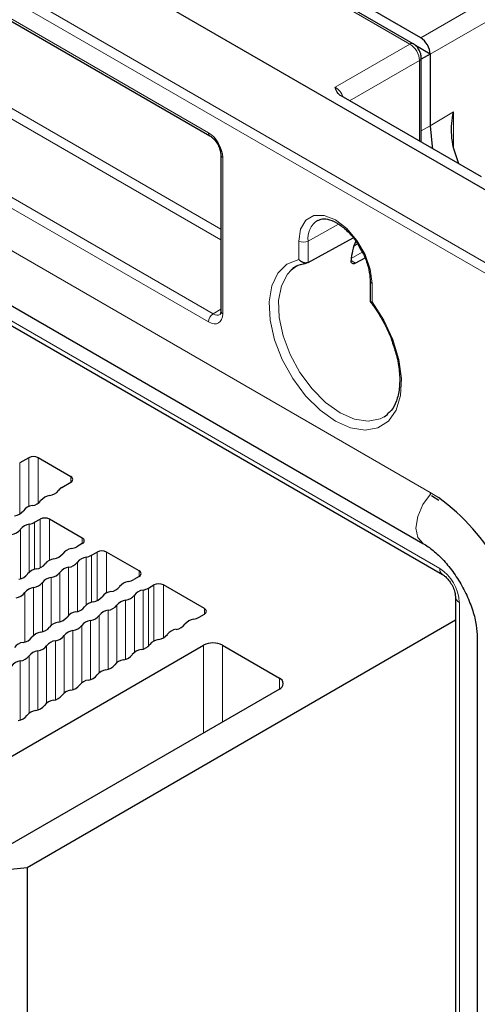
# Paper-space layout 'Blatt4' of a CAD drawing. Header units: millimetres. Extents: x 5 to 418, y 2 to 292.
# Tile 71 of 79: x 282 to 296, y 202 to 232. Entities that reach past the tile are written whole.
import ezdxf

# ---------------------------------------------------------------- set-up
doc = ezdxf.new("R2010")
doc.units = ezdxf.units.MM

psp = doc.layouts.new('Blatt4')

# ---------------------------------------------------------------- linework, layer by layer
at = {"color": 7, "linetype": 'Continuous', "lineweight": 25}
for p, q in [((253.255, 251.634), (299.075, 225.183)), ((294.184, 231.122), (263.72, 248.708)), ((294.408, 231.3), (264.144, 248.771)), ((260.33, 244.422), (288.123, 228.378)), ((253.462, 239.909), (294.474, 216.233)), ((253.479, 239.308), (295.057, 215.306)), ((294.691, 230.816), (294.254, 231.068)), ((294.69, 230.815), (294.425, 230.662)), ((294.425, 228.188), (294.425, 230.704)), ((294.69, 230.815), (294.691, 230.816)), ((294.691, 230.81), (294.691, 228.676)), ((296.218, 227.153), (292.033, 229.569)), ((295.543, 227.543), (295.386, 228.024)), ((288.447, 227.816), (288.447, 223.158)), ((291.05, 224.604), (292.391, 225.336)), ((292.745, 224.731), (292.468, 224.582)), ((292.897, 224.062), (292.897, 223.452)), ((293.316, 220.002), (293.43, 220.085)), ((282.719, 218.785), (282.451, 218.629)), ((283.978, 218.221), (283.002, 218.785)), ((283.709, 217.903), (283.978, 218.058)), ((294.733, 217.658), (294.948, 217.522)), ((282.897, 216.861), (283.06, 216.955)), ((284.318, 216.392), (283.343, 216.955)), ((284.318, 216.229), (284.156, 216.135)), ((284.594, 215.882), (284.757, 215.975)), ((286.015, 215.412), (285.04, 215.975)), ((286.015, 215.249), (285.853, 215.155)), ((286.291, 214.902), (286.454, 214.996)), ((287.961, 214.289), (286.737, 214.996)), ((295.442, 214.638), (295.442, 141.802)), ((295.442, 213.94), (282.67, 206.567)), ((287.798, 214.032), (287.961, 214.126)), ((296.095, 213.425), (296.095, 167.045)), ((279.276, 208.2), (287.931, 213.196)), ((288.497, 213.196), (290.194, 212.216)), ((290.194, 211.89), (282.153, 207.248)), ((282.67, 206.567), (281.64, 206.462)), ((282.67, 206.567), (282.67, 134.711))]:
    psp.add_line(p, q, dxfattribs=at)
at = {"color": 7, "linetype": 'Continuous', "lineweight": 18}
for p, q in [((251.414, 250.534), (297.234, 224.083)), ((297.095, 223.839), (251.275, 250.291)), ((294.086, 231.114), (263.623, 248.7)), ((294.408, 231.3), (320.261, 246.224)), ((320.544, 245.734), (294.691, 230.81)), ((260.289, 244.514), (288.082, 228.47)), ((294.691, 217.749), (253.679, 241.425)), ((262.586, 240.529), (288.447, 225.599)), ((288.447, 225.276), (262.447, 240.285)), ((253.396, 239.491), (294.974, 215.489)), ((288.082, 222.831), (260.289, 238.876)), ((260.428, 239.119), (288.22, 223.075)), ((291.858, 229.828), (294.086, 231.114)), ((294.369, 230.624), (292.287, 229.422)), ((294.369, 228.22), (294.369, 230.624)), ((294.691, 228.676), (295.384, 229.09)), ((295.384, 229.09), (295.384, 228.041)), ((294.425, 228.527), (294.691, 228.676)), ((288.506, 227.735), (288.506, 223.076)), ((291.05, 225.24), (291.959, 225.747)), ((290.77, 224.695), (290.77, 225.242)), ((291.05, 225.24), (291.05, 224.604)), ((292.413, 225.091), (292.526, 225.156)), ((292.667, 224.911), (292.337, 224.721)), ((292.332, 224.66), (292.468, 224.582)), ((292.956, 223.98), (292.956, 223.433)), ((288.22, 223.075), (288.447, 223.215)), ((282.451, 217.11), (282.451, 218.629)), ((282.719, 217.326), (282.719, 218.785)), ((283.002, 217.429), (283.002, 218.785)), ((283.978, 218.058), (283.978, 218.221)), ((294.935, 217.596), (294.691, 217.749)), ((282.897, 216.861), (282.897, 215.458)), ((283.06, 216.955), (283.06, 215.506)), ((283.343, 216.955), (283.343, 215.73)), ((282.476, 216.651), (282.476, 215.182)), ((282.738, 216.802), (282.738, 215.376)), ((284.318, 216.392), (284.318, 216.229)), ((284.757, 215.975), (284.757, 214.526)), ((285.04, 215.975), (285.04, 214.751)), ((284.173, 215.672), (284.173, 214.203)), ((284.435, 215.823), (284.435, 214.397)), ((284.594, 215.882), (284.594, 214.479)), ((283.911, 215.521), (283.911, 214.095)), ((286.015, 215.412), (286.015, 215.249)), ((283.388, 215.219), (283.388, 213.793)), ((283.65, 215.37), (283.65, 213.9)), ((282.865, 214.916), (282.865, 213.49)), ((283.127, 215.067), (283.127, 213.598)), ((286.132, 214.843), (286.132, 213.084)), ((286.291, 214.902), (286.291, 213.172)), ((286.454, 214.996), (286.454, 213.322)), ((286.737, 214.996), (286.737, 213.42)), ((282.603, 214.765), (282.603, 213.296)), ((285.608, 214.541), (285.608, 212.782)), ((285.87, 214.692), (285.87, 212.983)), ((285.085, 214.239), (285.085, 212.48)), ((285.347, 214.39), (285.347, 212.68)), ((287.961, 214.289), (287.961, 214.126)), ((295.56, 214.475), (295.56, 141.639)), ((284.562, 213.937), (284.562, 212.178)), ((284.824, 214.088), (284.824, 212.378)), ((284.039, 213.635), (284.039, 211.875)), ((284.3, 213.786), (284.3, 212.076)), ((283.515, 213.333), (283.515, 211.573)), ((283.777, 213.484), (283.777, 211.774)), ((282.992, 213.031), (282.992, 211.271)), ((283.254, 213.182), (283.254, 211.472)), ((287.931, 210.583), (287.931, 213.196)), ((288.497, 213.196), (288.497, 210.91)), ((282.731, 212.88), (282.731, 211.17)), ((282.469, 212.728), (282.469, 210.969)), ((290.194, 211.89), (290.194, 212.216))]:
    psp.add_line(p, q, dxfattribs=at)
at = {"color": 7, "linetype": 'Continuous', "lineweight": 25, "flags": 128}
for points in [[(294.691, 228.676), (294.748, 228.061), (294.76, 227.994)], [(290.72, 224.499), (290.709, 224.493), (290.543, 224.371)]]:
    psp.add_lwpolyline(points, dxfattribs=at)
at = {"color": 7, "linetype": 'Continuous', "lineweight": 18, "flags": 128}
for points in [[(290.77, 225.242), (290.823, 225.601), (290.979, 225.863), (291.22, 226.002), (291.525, 226.006), (291.863, 225.873), (292.2, 225.616), (292.505, 225.261), (292.747, 224.842), (292.902, 224.401), (292.956, 223.98)], [(292.956, 223.433), (293.306, 222.89), (293.578, 222.307), (293.759, 221.716), (293.837, 221.149), (293.809, 220.636), (293.677, 220.206), (293.447, 219.88), (293.132, 219.678), (292.749, 219.608), (292.318, 219.676), (291.863, 219.878), (291.407, 220.202), (290.976, 220.631), (290.593, 221.143), (290.278, 221.71), (290.048, 222.301), (289.916, 222.884), (289.888, 223.428), (289.967, 223.905), (290.147, 224.287), (290.42, 224.556), (290.77, 224.695)], [(290.543, 224.371), (290.44, 224.258), (290.258, 223.911), (290.172, 223.471), (290.187, 222.963), (290.304, 222.415), (290.514, 221.857), (290.807, 221.321), (291.167, 220.835), (291.572, 220.428), (292.002, 220.121), (292.431, 219.932), (292.837, 219.871), (293.196, 219.942), (293.316, 220.002)], [(294.701, 217.695), (294.694, 217.719), (294.691, 217.749)], [(294.711, 217.705), (294.703, 217.697), (294.474, 217.388), (294.321, 217.034), (294.267, 216.691), (294.321, 216.409), (294.471, 216.235)]]:
    psp.add_lwpolyline(points, dxfattribs=at)
at = {"color": 7, "linetype": 'Continuous', "lineweight": 18}
for centre, radius, start, end in [((294.142, 231.032), 0.099, 65.3735, 124.603), ((294.326, 230.714), 0.099, 295.3886, 354.63), ((288.18, 228.459), 0.0991, 173.8286, 234.2083), ((288.543, 227.823), 0.0962, 184.5016, 247.1535), ((291.683, 225.325), 0.638, 122.9484, 187.6073), ((290.912, 225.515), 0.308, 242.6565, 296.7662), ((292.993, 224.069), 0.0963, 184.6485, 247.1387), ((288.389, 222.817), 0.308, 123.2297, 177.3477), ((288.543, 223.165), 0.0961, 184.1293, 247.1908), ((295.176, 215.469), 0.203, 174.5306, 233.212), ((294.288, 214.417), 1.272, 2.6055, 57.3945), ((295.644, 214.659), 0.203, 186.6708, 245.4843)]:
    psp.add_arc(centre, radius, start, end, dxfattribs=at)
at = {"color": 7, "linetype": 'Continuous', "lineweight": 25}
for centre, radius, start, end in [((293.934, 224.58), 1.604, 155.8788, 177.0252), ((282.861, 218.512), 0.307, 62.6097, 117.3903), ((283.947, 218.14), 0.0873, 290.7834, 69.2166), ((283.288, 218.061), 0.406, 278.1317, 321.8629), ((283.848, 217.647), 0.291, 118.4475, 145.7657), ((282.765, 217.759), 0.406, 278.1317, 321.8629), ((283.403, 217.258), 0.406, 98.1317, 141.8629), ((291.305, 212.541), 6.223, 3.5544, 54.3191), ((282.242, 217.457), 0.406, 278.1317, 321.8629), ((282.88, 216.956), 0.406, 98.1317, 141.8629), ((282.63, 217.34), 0.548, 281.3079, 299.1741), ((283.201, 216.682), 0.307, 62.6097, 117.3903), ((282.157, 216.902), 0.406, 278.1317, 321.8629), ((282.795, 216.401), 0.406, 98.1317, 141.8629), ((284.287, 216.31), 0.0873, 290.7834, 69.2166), ((284.053, 215.674), 0.406, 98.1317, 141.8629), ((283.889, 216.613), 0.548, 281.3079, 299.1741), ((284.898, 215.702), 0.307, 62.6097, 117.3903), ((283.53, 215.372), 0.406, 98.1317, 141.8629), ((283.415, 216.175), 0.406, 278.1317, 321.8629), ((283.854, 215.922), 0.406, 278.1317, 321.8629), ((284.492, 215.421), 0.406, 98.1317, 141.8629), ((284.327, 216.36), 0.548, 281.3079, 299.1741), ((283.007, 215.07), 0.406, 98.1317, 141.8629), ((282.892, 215.873), 0.406, 278.1317, 321.8629), ((283.969, 215.119), 0.406, 98.1317, 141.8629), ((285.984, 215.331), 0.0873, 290.7834, 69.2166), ((282.369, 215.571), 0.406, 278.1317, 321.8629), ((283.446, 214.817), 0.406, 98.1317, 141.8629), ((283.331, 215.62), 0.406, 278.1317, 321.8629), ((285.751, 214.695), 0.406, 98.1317, 141.8629), ((285.586, 215.633), 0.548, 281.3079, 299.1741), ((282.922, 214.515), 0.406, 98.1317, 141.8629), ((282.808, 215.318), 0.406, 278.1317, 321.8629), ((285.227, 214.393), 0.406, 98.1317, 141.8629), ((285.113, 215.196), 0.406, 278.1317, 321.8629), ((286.189, 214.441), 0.406, 98.1317, 141.8629), ((286.024, 215.38), 0.548, 281.3079, 299.1741), ((286.595, 214.723), 0.307, 62.6097, 117.3903), ((282.284, 215.016), 0.406, 278.1317, 321.8629), ((284.589, 214.894), 0.406, 278.1317, 321.8629), ((285.666, 214.139), 0.406, 98.1317, 141.8629), ((285.551, 214.942), 0.406, 278.1317, 321.8629), ((284.066, 214.591), 0.406, 278.1317, 321.8629), ((284.704, 214.091), 0.406, 98.1317, 141.8629), ((285.143, 213.837), 0.406, 98.1317, 141.8629), ((285.028, 214.64), 0.406, 278.1317, 321.8629), ((287.93, 214.208), 0.0873, 290.7834, 69.2166), ((283.543, 214.289), 0.406, 278.1317, 321.8629), ((284.181, 213.788), 0.406, 98.1317, 141.8629), ((284.619, 213.535), 0.406, 98.1317, 141.8629), ((284.505, 214.338), 0.406, 278.1317, 321.8629), ((287.696, 213.572), 0.406, 98.1317, 141.8629), ((287.531, 214.511), 0.548, 281.3079, 299.1741), ((283.02, 213.987), 0.406, 278.1317, 321.8629), ((283.658, 213.486), 0.406, 98.1317, 141.8629), ((284.096, 213.233), 0.406, 98.1317, 141.8629), ((283.981, 214.036), 0.406, 278.1317, 321.8629), ((287.172, 213.27), 0.406, 98.1317, 141.8629), ((287.058, 214.073), 0.406, 278.1317, 321.8629), ((282.496, 213.685), 0.406, 278.1317, 321.8629), ((283.134, 213.184), 0.406, 98.1317, 141.8629), ((283.573, 212.931), 0.406, 98.1317, 141.8629), ((283.458, 213.734), 0.406, 278.1317, 321.8629), ((286.649, 212.968), 0.406, 98.1317, 141.8629), ((286.534, 213.771), 0.406, 278.1317, 321.8629), ((282.611, 212.882), 0.406, 98.1317, 141.8629), ((283.05, 212.629), 0.406, 98.1317, 141.8629), ((282.935, 213.432), 0.406, 278.1317, 321.8629), ((286.126, 212.666), 0.406, 98.1317, 141.8629), ((286.011, 213.469), 0.406, 278.1317, 321.8629), ((288.214, 212.65), 0.615, 62.6097, 117.3903), ((282.412, 213.13), 0.406, 278.1317, 321.8629), ((285.603, 212.363), 0.406, 98.1317, 141.8629), ((285.488, 213.166), 0.406, 278.1317, 321.8629), ((282.526, 212.327), 0.406, 98.1317, 141.8629), ((285.079, 212.061), 0.406, 98.1317, 141.8629), ((284.965, 212.864), 0.406, 278.1317, 321.8629), ((284.556, 211.759), 0.406, 98.1317, 141.8629), ((284.441, 212.562), 0.406, 278.1317, 321.8629), ((290.132, 212.053), 0.175, 290.7834, 69.2166), ((284.033, 211.457), 0.406, 98.1317, 141.8629), ((283.918, 212.26), 0.406, 278.1317, 321.8629), ((283.395, 211.958), 0.406, 278.1317, 321.8629), ((282.872, 211.656), 0.406, 278.1317, 321.8629), ((283.51, 211.155), 0.406, 98.1317, 141.8629), ((282.348, 211.354), 0.406, 278.1317, 321.8629), ((282.986, 210.853), 0.406, 98.1317, 141.8629)]:
    psp.add_arc(centre, radius, start, end, dxfattribs=at)
for centre, major_axis, ratio, start_param, end_param in [((294.408, 230.973), (-0.2, 0.346), 0.577557, 3.944525, 5.497716), ((286.446, 226.377), (8.244, 4.438), 0.030727, 6.266645, 6.283799)]:
    psp.add_ellipse(centre, major_axis=major_axis, ratio=ratio, start_param=start_param, end_param=end_param, dxfattribs=at)
at = {"color": 7, "linetype": 'Continuous', "lineweight": 18}
for centre, major_axis, ratio, start_param, end_param in [((294.084, 230.786), (-0.2, 0.346), 0.587456, 3.927225, 5.497717), ((291.86, 229.502), (-0.2, 0.346), 0.567659, 4.474545, 5.497716), ((288.081, 227.98), (-0.3, 0.52), 0.577557, 3.927224, 5.497716), ((288.081, 223.322), (-0.3, 0.52), 0.577206, 2.356428, 3.92692), ((288.223, 223.403), (-0.195, 0.35), 0.576942, 2.365135, 3.174125)]:
    psp.add_ellipse(centre, major_axis=major_axis, ratio=ratio, start_param=start_param, end_param=end_param, dxfattribs=at)
at = {"color": 7, "linetype": 'Continuous', "lineweight": 25}
for points, knots in [([(294.425, 230.704), (294.421, 230.745), (294.413, 230.834), (294.35, 230.968), (294.267, 231.068), (294.204, 231.109), (294.184, 231.122)], [0, 0, 0, 0, 0.249504, 0.542176, 0.84795, 1, 1, 1, 1]), ([(292.033, 229.569), (292.003, 229.59), (291.91, 229.659), (291.88, 229.754), (291.86, 229.819), (291.858, 229.827), (291.858, 229.828)], [0, 0, 0, 0, 0.288698, 0.916456, 0.994855, 1, 1, 1, 1]), ([(295.386, 228.024), (295.363, 228.149), (295.298, 228.502), (295.342, 228.866), (295.383, 229.087), (295.384, 229.09)], [0, 0, 0, 0, 0.350629, 0.993747, 1, 1, 1, 1]), ([(288.123, 228.378), (288.146, 228.363), (288.197, 228.329), (288.286, 228.236), (288.369, 228.109), (288.426, 227.972), (288.446, 227.872), (288.447, 227.828), (288.447, 227.816)], [0, 0, 0, 0, 0.147487, 0.337141, 0.539403, 0.747043, 0.933502, 1, 1, 1, 1]), ([(291.341, 225.853), (291.383, 225.874), (291.472, 225.918), (291.69, 225.889), (291.961, 225.764), (292.242, 225.529), (292.461, 225.281), (292.557, 225.106), (292.586, 225.051)], [0, 0, 0, 0, 0.164048, 0.343357, 0.53562, 0.724566, 0.914004, 1, 1, 1, 1]), ([(292.586, 225.051), (292.626, 224.986), (292.738, 224.804), (292.846, 224.484), (292.894, 224.219), (292.896, 224.089), (292.897, 224.062)], [0, 0, 0, 0, 0.199972, 0.56447, 0.906009, 1, 1, 1, 1]), ([(290.571, 224.389), (290.572, 224.391), (290.638, 224.477), (290.78, 224.544), (290.942, 224.573), (291.004, 224.584)], [0, 0, 0, 0, 0.018657, 0.628729, 1, 1, 1, 1]), ([(291.05, 224.604), (291.034, 224.598), (291.002, 224.585), (290.943, 224.588), (290.881, 224.607), (290.821, 224.643), (290.786, 224.677), (290.77, 224.695), (290.77, 224.695)], [0, 0, 0, 0, 0.184315, 0.368236, 0.56233, 0.780504, 0.994094, 1, 1, 1, 1]), ([(292.468, 224.582), (292.452, 224.575), (292.419, 224.561), (292.377, 224.566), (292.346, 224.59), (292.332, 224.625), (292.332, 224.653), (292.332, 224.663)], [0, 0, 0, 0, 0.217012, 0.434027, 0.650902, 0.86732, 1, 1, 1, 1]), ([(292.896, 223.445), (292.93, 223.401), (293.079, 223.209), (293.305, 222.829), (293.496, 222.446), (293.559, 222.235), (293.57, 222.199)], [0, 0, 0, 0, 0.118388, 0.516517, 0.91527, 1, 1, 1, 1]), ([(292.897, 223.452), (292.897, 223.451), (292.897, 223.449), (292.899, 223.445), (292.901, 223.442), (292.906, 223.44), (292.911, 223.437), (292.918, 223.435), (292.925, 223.434), (292.934, 223.433), (292.944, 223.433), (292.951, 223.433), (292.955, 223.433), (292.956, 223.433)], [0, 0, 0, 0, 0.074403, 0.167977, 0.2702, 0.373024, 0.477648, 0.582859, 0.683118, 0.783861, 0.886085, 0.988808, 1, 1, 1, 1]), ([(288.447, 223.158), (288.446, 223.136), (288.442, 223.085), (288.424, 223.056), (288.424, 223.057), (288.424, 223.058)], [0, 0, 0, 0, 0.3024273, 0.6739717, 1, 1, 1, 1]), ([(293.57, 222.199), (293.616, 222.061), (293.721, 221.751), (293.787, 221.288), (293.782, 220.837), (293.692, 220.464), (293.563, 220.208), (293.448, 220.117), (293.406, 220.084)], [0, 0, 0, 0, 0.148026, 0.33531, 0.521526, 0.706874, 0.892509, 1, 1, 1, 1]), ([(294.474, 216.233), (294.525, 216.202), (294.672, 216.111), (294.94, 215.89), (295.255, 215.549), (295.546, 215.139), (295.79, 214.687), (295.969, 214.226), (296.077, 213.785), (296.089, 213.544), (296.095, 213.425)], [0, 0, 0, 0, 0.067317, 0.196455, 0.328553, 0.463335, 0.599484, 0.735424, 0.869355, 1, 1, 1, 1]), ([(295.057, 215.306), (295.078, 215.292), (295.126, 215.261), (295.219, 215.171), (295.315, 215.041), (295.393, 214.886), (295.437, 214.738), (295.441, 214.669), (295.442, 214.638)], [0, 0, 0, 0, 0.126625, 0.289551, 0.468264, 0.657184, 0.845913, 1, 1, 1, 1])]:
    psp.add_open_spline(points, degree=3, knots=knots, dxfattribs=at)

doc.saveas('drawing.dxf')
